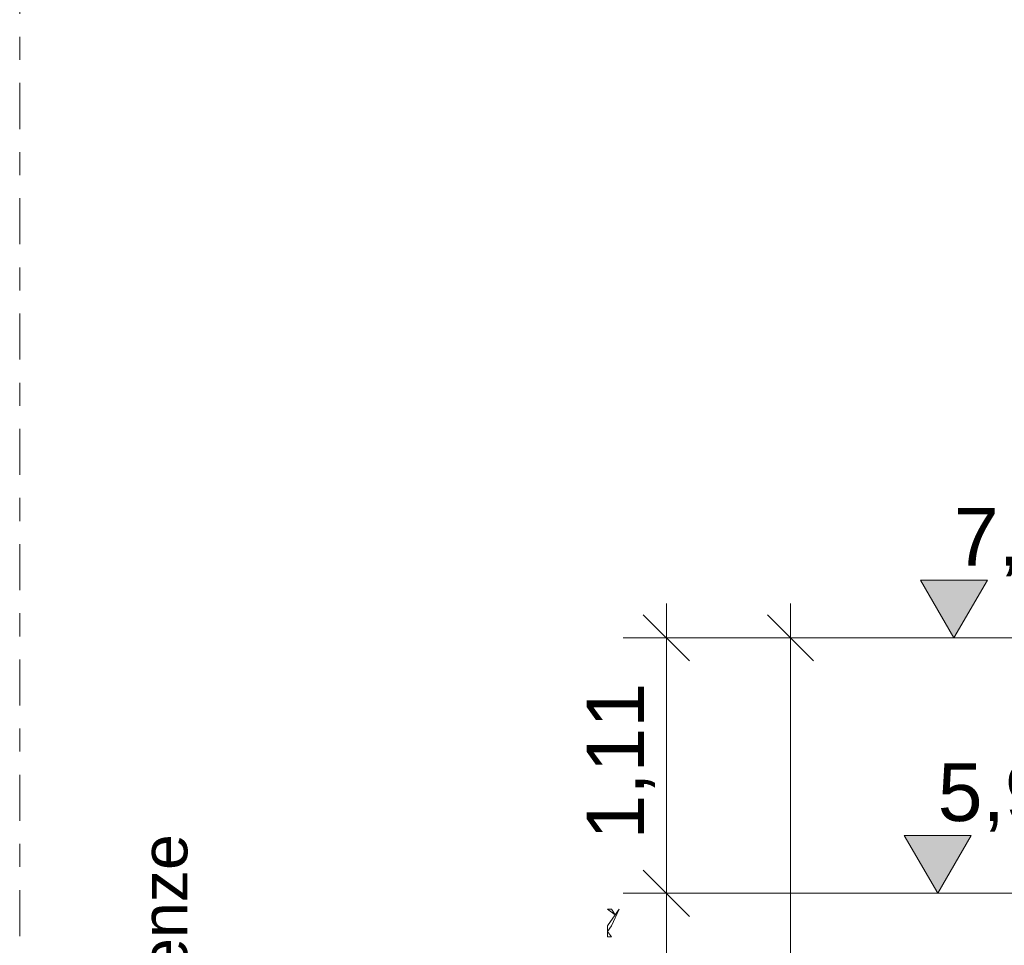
# Model space of a CAD drawing. Header units: metres. Extents: x -69 to 133, y -8 to 26.
# Tile 42 of 103: x -49 to -44.73, y 5.76 to 9.77. Entities that reach past the tile are written whole.
import ezdxf
from ezdxf.enums import TextEntityAlignment as Align

# ---------------------------------------------------------------- set-up
doc = ezdxf.new("R2010")
doc.units = ezdxf.units.M
doc.header["$MEASUREMENT"] = 0
doc.linetypes.add('Raster', pattern=[0.4, 0.2, -0.1, 0, -0.1])
for name, color, linetype in [('10 Wand außen', 7, 'Continuous'), ('60 Grenzen', 7, 'Continuous'), ('60 Pflanzen außen', 7, 'Continuous'), ('90 Allgemein Beschriftung', 7, 'Continuous'), ('94 Genehmigungsplanung Bemaßung', 7, 'Continuous')]:
    doc.layers.add(name, color=color, linetype=linetype)
doc.styles.add('ERSTELLTER_STIL_1', font='arial.ttf')
doc.styles.add('ERSTELLTER_STIL_2', font='arial.ttf')
doc.styles.add('ERSTELLTER_STIL_3', font='ARIALUNI.ttf')
doc.dimstyles.new('ERSTELLTER_STIL__1', dxfattribs={"dimtxt": 0.25, "dimasz": 0.19, "dimexe": 0.18, "dimexo": 0.1, "dimgap": 0, "dimtad": 1, "dimzin": 0, "dimdsep": 46, "dimtxsty": 'ERSTELLTER_STIL_2', "dimblk": 'ARROWHEAD_6', "dimblk1": 'ARROWHEAD_6', "dimblk2": 'ARROWHEAD_6', "dimcen": 0.09, "dimclrd": 7, "dimclre": 7, "dimclrt": 7, "dimazin": 0, "dimtfac": 1, "dimtdec": 4, "dimtmove": 0, "dimatfit": 3, "dimfxl": 1, "dimtolj": 1, "dimtzin": 0, "dimarcsym": 0})
doc.dimstyles.new('ERSTELLTER_STIL__3', dxfattribs={"dimtxt": 0.18, "dimasz": 0.3648, "dimexe": 0.18, "dimexo": 0.0625, "dimgap": 0, "dimtad": 0, "dimtih": 1, "dimtoh": 1, "dimdec": 4, "dimzin": 0, "dimdsep": 46, "dimcen": 0.09, "dimadec": 0, "dimazin": 0, "dimtfac": 1, "dimtdec": 4, "dimtmove": 0, "dimatfit": 3, "dimldrblk": 'ARROWHEAD_5', "dimfxl": 1, "dimtolj": 1, "dimtzin": 0, "dimarcsym": 0})

# ---------------------------------------------------------------- blocks, each defined once
blk = doc.blocks.new('Standard-Rastermarker[1]_2', base_point=(-48.9991, 25))
at = {"layer": '60 Grenzen', "color": 7, "linetype": 'Raster', "lineweight": 13}
blk.add_line((-48.9991, 24), (-48.9991, -6), dxfattribs=at)
at = {"layer": '60 Grenzen', "color": 7, "lineweight": 13, "style": 'ERSTELLTER_STIL_1'}
for tag, p in [('AC_MarkerText_1_0', (-48.9991, 25.5)), ('AC_MarkerText_1_1', (-48.9991, -7.2))]:
    blk.add_attdef(tag, text='', height=0.3, rotation=360, dxfattribs=at).set_placement(p, align=Align.TOP_CENTER)
blk = doc.blocks.new('Laubbäume 27[4]_2', base_point=(-46.4243, -0.1366))
at = {"layer": '60 Pflanzen außen', "color": 8, "linetype": 'Continuous', "lineweight": 18}
for p, q in [((-46.4146, 5.8929), (-46.4483, 5.917)), ((-46.4483, 5.917), (-46.4314, 5.917)), ((-46.3978, 5.917), (-46.4314, 5.8446)), ((-46.4314, 5.917), (-46.4146, 5.8929)), ((-46.4146, 5.8929), (-46.3978, 5.917)), ((-46.4483, 5.8446), (-46.4146, 5.8929)), ((-46.4314, 5.8446), (-46.4483, 5.8205)), ((-46.4483, 5.7964), (-46.4483, 5.8446)), ((-46.4483, 5.8205), (-46.4314, 5.7964)), ((-46.4314, 5.7964), (-46.4483, 5.7964))]:
    blk.add_line(p, q, dxfattribs=at)
blk = doc.blocks.new('ARROWHEAD_5')
at = {"linetype": 'Continuous', "lineweight": 0}
blk.add_hatch(color=0, dxfattribs=at).paths.add_polyline_path([(-1, 0.2679), (0, 0), (-1, -0.2679)])
at = {"color": 0, "linetype": 'Continuous', "lineweight": 0}
blk.add_line((0, 0), (-1, 0), dxfattribs=at)
blk = doc.blocks.new('*D38', base_point=(-33357.279, 0))
at = {"layer": '94 Genehmigungsplanung Bemaßung', "color": 7, "linetype": 'Continuous', "lineweight": 13}
for p, q in [((-46.293, 6.0856), (-46.093, 5.8856)), ((-46.0055, 5.9856), (-46.3805, 5.9856)), ((-46.193, 0), (-46.193, 5.9856)), ((-46.293, 0.1), (-46.093, -0.1)), ((-46.0055, 0), (-46.3805, 0)), ((-46.193, -0.15), (-46.193, 0))]:
    blk.add_line(p, q, dxfattribs=at)
at = {"layer": '94 Genehmigungsplanung Bemaßung', "color": 7, "lineweight": 13, "insert": (-46.1831, 2.5962), "char_height": 0.25, "attachment_point": 7, "rotation": 90, "style": 'ERSTELLTER_STIL_2'}
blk.add_mtext('\\A1;{\\pql;\\fArial|b0|i0|c0|p0;\\W1.000000;5,98\\fArial|b0|i0|c0|p0;\\W1.000000;\\A1{\\H.66x;\\S5^  ;}}', dxfattribs=at)
blk = doc.blocks.new('ARROWHEAD_6')
at = {"color": 0, "linetype": 'Continuous', "lineweight": 0}
for p, q in [((-0.5, -0.5), (0.5, 0.5)), ((0, 0), (-1, 0))]:
    blk.add_line(p, q, dxfattribs=at)
blk = doc.blocks.new('*D39', base_point=(-33357.279, 0))
at = {"layer": '94 Genehmigungsplanung Bemaßung', "color": 7, "linetype": 'Continuous', "lineweight": 13}
for p, q in [((-46.193, 7.0931), (-46.193, 7.2431)), ((-46.093, 6.9931), (-46.293, 7.1931)), ((-46.0055, 7.0931), (-46.3805, 7.0931)), ((-46.193, 5.9856), (-46.193, 7.0931)), ((-46.293, 6.0856), (-46.093, 5.8856)), ((-46.0055, 5.9856), (-46.3805, 5.9856))]:
    blk.add_line(p, q, dxfattribs=at)
at = {"layer": '94 Genehmigungsplanung Bemaßung', "color": 7, "lineweight": 13, "insert": (-46.243, 6.2185), "char_height": 0.25, "attachment_point": 7, "rotation": 90, "style": 'ERSTELLTER_STIL_2'}
blk.add_mtext('\\A1;{\\pql;\\fArial|b0|i0|c0|p0;\\W1.000000;1,11}', dxfattribs=at)
blk = doc.blocks.new('*D42', base_point=(-33357.279, 0))
at = {"layer": '94 Genehmigungsplanung Bemaßung', "color": 7, "linetype": 'Continuous', "lineweight": 13}
for p, q in [((-45.6548, 7.0931), (-45.6548, 7.2431)), ((-45.5548, 6.9931), (-45.7548, 7.1931)), ((-45.4673, 7.0931), (-45.8423, 7.0931)), ((-45.6548, 3.35), (-45.6548, 7.0931)), ((-45.7548, 3.45), (-45.5548, 3.25)), ((-45.4673, 3.35), (-45.8423, 3.35))]:
    blk.add_line(p, q, dxfattribs=at)
at = {"layer": '94 Genehmigungsplanung Bemaßung', "color": 7, "lineweight": 13, "insert": (-45.6448, 4.825), "char_height": 0.25, "attachment_point": 7, "rotation": 90, "style": 'ERSTELLTER_STIL_2'}
blk.add_mtext('\\A1;{\\pql;\\fArial|b0|i0|c0|p0;\\W1.000000;3,74\\fArial|b0|i0|c0|p0;\\W1.000000;\\A1{\\H.66x;\\S5^  ;}}', dxfattribs=at)

msp = doc.modelspace()

# ---------------------------------------------------------------- hatches: boundary and pattern name
at = {"layer": '94 Genehmigungsplanung Bemaßung', "linetype": 'Continuous', "lineweight": 13}
for points in [[(-44.9453, 7.0931), (-44.8001, 7.3435), (-45.0906, 7.3435)], [(-45.0154, 5.9856), (-44.8702, 6.236), (-45.1606, 6.236)]]:
    msp.add_hatch(color=7, dxfattribs=at).paths.add_polyline_path(points)

# ---------------------------------------------------------------- linework, layer by layer
at = {"layer": '10 Wand außen', "color": 7, "linetype": 'Continuous', "lineweight": 13}
for p, q in [((-46.0304, 7.0931), (-39.7223, 7.0931)), ((-46.0304, 5.9856), (-39.7223, 5.9856))]:
    msp.add_line(p, q, dxfattribs=at)
at = {"layer": '94 Genehmigungsplanung Bemaßung', "color": 7, "linetype": 'Continuous', "lineweight": 13}
for p, q in [((-44.9453, 7.0931), (-45.0906, 7.3435)), ((-45.0906, 7.3435), (-44.8001, 7.3435)), ((-44.8001, 7.3435), (-44.9453, 7.0931)), ((-44.9453, 7.0931), (-45.1331, 7.0931)), ((-44.9453, 7.0931), (-44.7576, 7.0931)), ((-45.0154, 5.9856), (-45.1606, 6.236)), ((-45.1606, 6.236), (-44.8702, 6.236)), ((-44.8702, 6.236), (-45.0154, 5.9856)), ((-45.0154, 5.9856), (-45.2032, 5.9856)), ((-45.0154, 5.9856), (-44.8276, 5.9856))]:
    msp.add_line(p, q, dxfattribs=at)

# ---------------------------------------------------------------- block references
at = {"layer": '60 Grenzen', "color": 7, "linetype": 'Continuous', "lineweight": 18}
msp.add_blockref('Standard-Rastermarker[1]_2', (-48.9991, 25), dxfattribs=at)
at = {"layer": '60 Pflanzen außen', "color": 8, "linetype": 'Continuous', "lineweight": 18}
msp.add_blockref('Laubbäume 27[4]_2', (-46.4243, -0.1366), dxfattribs=at)

# ---------------------------------------------------------------- texts
at = {"layer": '90 Allgemein Beschriftung', "color": 7, "linetype": 'Continuous', "lineweight": 13, "insert": (-48.3701, 5.2484), "char_height": 0.2, "attachment_point": 4, "rotation": 90, "style": 'ERSTELLTER_STIL_3'}
msp.add_mtext('\\A1;{\\pql;\\fArial Unicode MS|b0|i0|c0|p0;\\W1.000000; \\fArial Unicode MS|b0|i0|c0|p0;\\W1.000000;Grenze}', dxfattribs=at)
at = {"layer": '94 Genehmigungsplanung Bemaßung', "color": 7, "lineweight": 13, "char_height": 0.25, "attachment_point": 7, "style": 'ERSTELLTER_STIL_2'}
for s, insert in [('\\A1;{\\pql;\\fArial|b0|i0|c0|p0;\\W1.000000;7,09\\fArial|b0|i0|c0|p0;\\W1.000000;\\A1{\\H.66x;\\S5^  ;}}', (-44.9453, 7.3337)), ('\\A1;{\\pql;\\fArial|b0|i0|c0|p0;\\W1.000000;5,98\\fArial|b0|i0|c0|p0;\\W1.000000;\\A1{\\H.66x;\\S5^  ;}}', (-45.0154, 6.2261))]:
    msp.add_mtext(s, dxfattribs=dict(at, insert=insert))

# ---------------------------------------------------------------- dimensions: what is measured, and where the dimension line sits
at = {"layer": '94 Genehmigungsplanung Bemaßung', "color": 7, "linetype": 'Continuous', "lineweight": 13}
for base, p1, p2, picture, middle in [((-45.6548, 7.0931), (-36.1559, 3.35), (-46.0304, 7.0931), '*D42', (-45.8298, 5.4852)), ((-46.193, 7.0931), (-46.0304, 5.9856), (-46.0304, 7.0931), '*D39', (-46.368, 6.5421)), ((-46.193, 5.9856), (-43.1497, 0), (-46.0304, 5.9856), '*D38', (-46.368, 3.2564))]:
    dim = msp.add_linear_dim(base=base, p1=p1, p2=p2, angle=90, dimstyle='ERSTELLTER_STIL__1', dxfattribs=at)
    dim.commit()
    dim.dimension.update_dxf_attribs({"geometry": picture, "text_midpoint": middle, "dimtype": 160, "text_rotation": 90})

# ---------------------------------------------------------------- leaders
at = {"layer": '90 Allgemein Beschriftung', "color": 7, "linetype": 'Continuous', "lineweight": 13, "annotation_type": 0, "has_hookline": 1, "hookline_direction": 0, "text_width": 0.9836, "horizontal_direction": (0, 1, 0)}
msp.add_leader([(-48.9991, 4.1484), (-48.3701, 4.1484), (-48.3799, 5.1484)], dimstyle='ERSTELLTER_STIL__3', dxfattribs=at)

doc.saveas('drawing.dxf')
